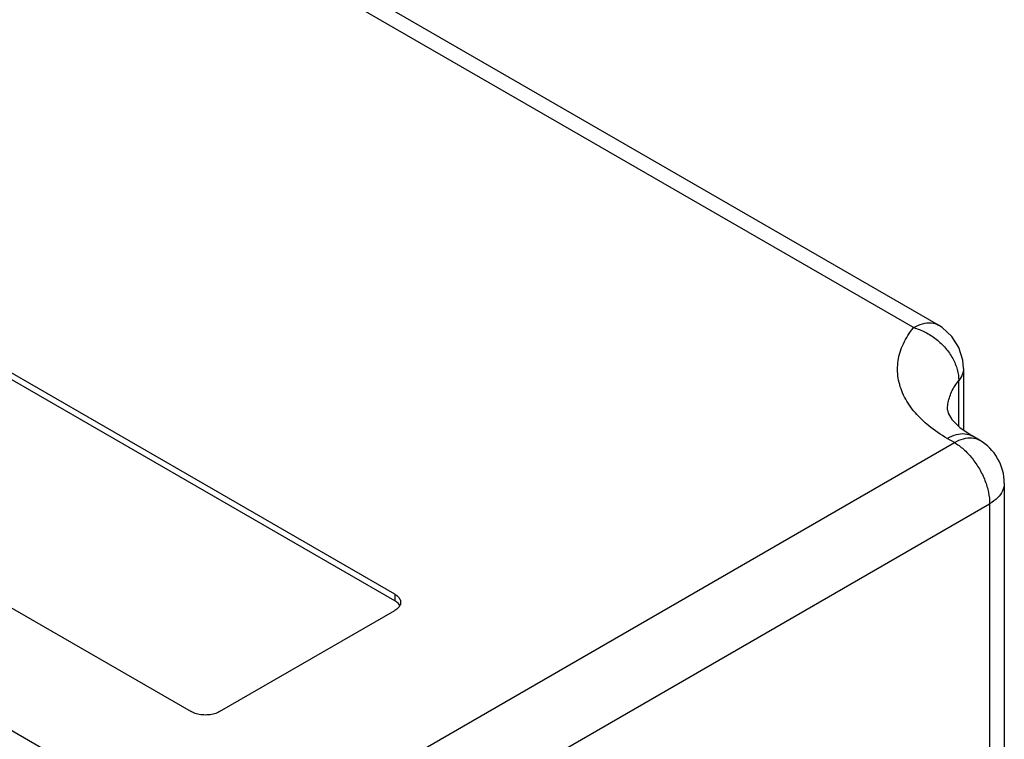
# Model space of a CAD drawing. Header units: inches. Extents: x 0 to 34, y 0 to 22.
# Tile 13 of 32: x 6.4 to 8.9, y 11.6 to 13.4. Entities that reach past the tile are written whole.
import ezdxf

# ---------------------------------------------------------------- set-up
doc = ezdxf.new("R2010")
doc.units = ezdxf.units.IN
doc.header["$LTSCALE"] = 1.87
doc.header["$MEASUREMENT"] = 0
doc.layers.get('0').update_dxf_attribs({"linetype": 'CONTINUOUS'})

msp = doc.modelspace()

# ---------------------------------------------------------------- linework, layer by layer
at = {"color": 7, "linetype": 'CONTINUOUS'}
for p, q in [((8.6469, 12.6376), (6.1006, 14.1078)), ((8.7094, 12.6438), (6.1631, 14.114)), ((4.1175, 12.942), (6.6277, 11.4926)), ((7.349, 11.9703), (5.7721, 12.8808)), ((7.349, 11.954), (5.7721, 12.8644)), ((5.263, 12.5868), (6.8399, 11.6764)), ((8.7719, 12.5356), (8.7719, 12.3815)), ((8.7601, 12.3904), (8.7601, 12.505)), ((7.2641, 11.4926), (8.7491, 12.35)), ((8.7491, 12.35), (8.7314, 12.3602)), ((8.8116, 12.3562), (8.7939, 12.3664)), ((8.8741, 12.2479), (8.8741, 10.815)), ((7.3525, 11.3395), (8.8374, 12.1969)), ((8.8374, 12.1969), (8.8374, 10.764)), ((7.349, 11.9703), (7.349, 11.954)), ((6.9106, 11.6764), (7.349, 11.9295))]:
    msp.add_line(p, q, dxfattribs=at)
for points in [[(8.7719, 12.5356), (8.7701, 12.5566), (8.7604, 12.5879), (8.7428, 12.6158), (8.7182, 12.6383), (8.7094, 12.6438)], [(8.7319, 12.4317), (8.7338, 12.4231), (8.7431, 12.4077), (8.7627, 12.3879), (8.7939, 12.3664)]]:
    msp.add_lwpolyline(points, dxfattribs=at)
msp.add_arc((8.7491, 12.2479), 0.125, 0.0082, 59.9918, dxfattribs=at)
for points, knots in [([(8.6469, 12.6376), (8.654, 12.6418), (8.6683, 12.6481), (8.6903, 12.651), (8.7038, 12.647), (8.7094, 12.6438)], [0, 0, 0, 0, 0.378524, 0.706198, 1, 1, 1, 1]), ([(8.6476, 12.4289), (8.6376, 12.4412), (8.6206, 12.4671), (8.6065, 12.5107), (8.6063, 12.5555), (8.62, 12.5992), (8.6369, 12.6253), (8.6469, 12.6376)], [0, 0, 0, 0, 0.208702, 0.404725, 0.595091, 0.790585, 1, 1, 1, 1]), ([(8.6469, 12.6376), (8.657, 12.6349), (8.677, 12.627), (8.7042, 12.6095), (8.7276, 12.5871), (8.7456, 12.5612), (8.7572, 12.5335), (8.7601, 12.5143), (8.7601, 12.505)], [0, 0, 0, 0, 0.169339, 0.344223, 0.519437, 0.689702, 0.850681, 1, 1, 1, 1]), ([(8.7719, 12.5355), (8.7719, 12.5308), (8.7699, 12.5197), (8.7641, 12.5099), (8.7601, 12.505)], [0, 0, 0, 0, 0.426068, 1, 1, 1, 1]), ([(8.7319, 12.4317), (8.7319, 12.4367), (8.7331, 12.4521), (8.7411, 12.4779), (8.7531, 12.4963), (8.7601, 12.505)], [0, 0, 0, 0, 0.186266, 0.579193, 1, 1, 1, 1]), ([(8.7314, 12.3602), (8.7151, 12.3696), (8.6866, 12.3888), (8.6616, 12.4125), (8.6515, 12.4243)], [0, 0, 0, 0, 0.547686, 1, 1, 1, 1]), ([(8.7314, 12.3602), (8.7386, 12.3644), (8.7528, 12.3707), (8.7749, 12.3735), (8.7883, 12.3696), (8.7939, 12.3664)], [0, 0, 0, 0, 0.379895, 0.707248, 1, 1, 1, 1]), ([(8.7491, 12.35), (8.7562, 12.3541), (8.7704, 12.3605), (8.7925, 12.3633), (8.806, 12.3594), (8.8116, 12.3562)], [0, 0, 0, 0, 0.377329, 0.705308, 1, 1, 1, 1]), ([(8.7491, 12.35), (8.7572, 12.3453), (8.7732, 12.3334), (8.7942, 12.3109), (8.8123, 12.2844), (8.8262, 12.2555), (8.8351, 12.2261), (8.8374, 12.2063), (8.8374, 12.1969)], [0, 0, 0, 0, 0.154294, 0.323206, 0.500006, 0.676805, 0.845712, 1, 1, 1, 1]), ([(8.8741, 12.2479), (8.8741, 12.2415), (8.8707, 12.2278), (8.8572, 12.2101), (8.8446, 12.201), (8.8374, 12.1969)], [0, 0, 0, 0, 0.294667, 0.622663, 1, 1, 1, 1]), ([(7.349, 11.9703), (7.3524, 11.9684), (7.3583, 11.964), (7.363, 11.9563), (7.3636, 11.9514), (7.3636, 11.9499)], [0, 0, 0, 0, 0.448364, 0.829276, 1, 1, 1, 1]), ([(6.9106, 11.6764), (6.9066, 11.6741), (6.8976, 11.6704), (6.8829, 11.6678), (6.8675, 11.6678), (6.8529, 11.6704), (6.8438, 11.6741), (6.8399, 11.6764)], [0, 0, 0, 0, 0.186421, 0.394738, 0.605262, 0.813579, 1, 1, 1, 1])]:
    msp.add_open_spline(points, degree=3, knots=knots, dxfattribs=at)
for points in [[(8.6483, 12.4281), (8.6481, 12.4283), (8.6479, 12.4286), (8.6476, 12.4289)], [(8.6515, 12.4243), (8.6504, 12.4255), (8.6494, 12.4268), (8.6483, 12.4281)], [(7.3582, 11.9467), (7.3556, 11.9497), (7.3524, 11.952), (7.349, 11.954)], [(7.3636, 11.9499), (7.3636, 11.9484), (7.3634, 11.9469), (7.363, 11.9454)], [(7.3582, 11.9368), (7.3556, 11.9338), (7.3524, 11.9314), (7.349, 11.9295)], [(7.3615, 11.942), (7.3606, 11.9437), (7.3594, 11.9453), (7.3582, 11.9467)], [(7.363, 11.9454), (7.3622, 11.9422), (7.3604, 11.9393), (7.3582, 11.9368)]]:
    msp.add_open_spline(points, degree=3, dxfattribs=at)

doc.saveas('drawing.dxf')
